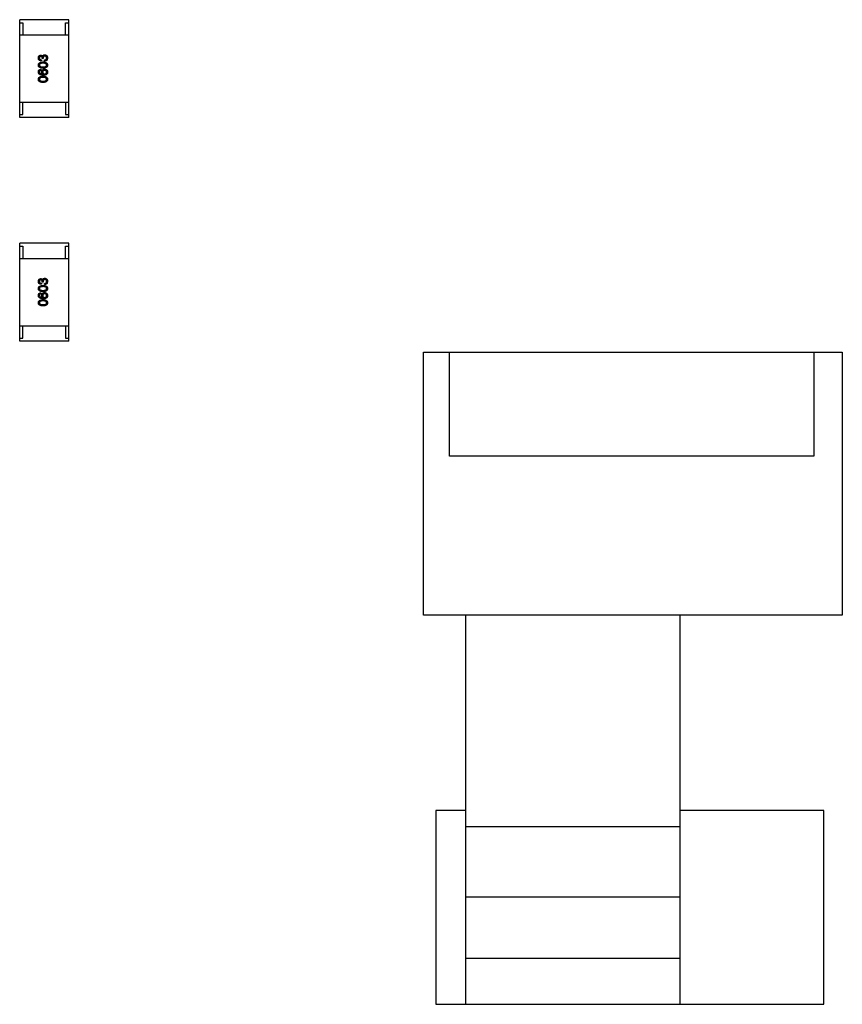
# Model space of a CAD drawing. Header units: millimetres. Extents: x -16 to 538, y -56 to 87.
# Tile 23 of 162: x 415 to 428, y -11 to 5. Entities that reach past the tile are written whole.
import ezdxf

# ---------------------------------------------------------------- set-up
doc = ezdxf.new("R2010")
doc.units = ezdxf.units.MM
doc.header["$LTSCALE"] = 1.21
doc.header["$MEASUREMENT"] = 0
doc.layers.get('0').update_dxf_attribs({"linetype": 'CONTINUOUS'})

msp = doc.modelspace()

# ---------------------------------------------------------------- linework, layer by layer
at = {"color": 7, "linetype": 'Continuous'}
for p, q in [((414.973, 3.891), (414.973, 5.491)), ((415.773, 5.491), (414.973, 5.491)), ((415.773, 3.891), (415.773, 5.491)), ((414.973, 5.441), (415.023, 5.441)), ((415.023, 5.441), (415.023, 5.241)), ((415.723, 5.241), (415.723, 5.441)), ((415.723, 5.441), (415.773, 5.441)), ((414.973, 5.241), (415.773, 5.241)), ((415.326, 4.836), (415.326, 4.818)), ((415.341, 4.854), (415.341, 4.864)), ((415.357, 4.854), (415.341, 4.854)), ((415.347, 4.893), (415.348, 4.893)), ((415.357, 4.863), (415.357, 4.854)), ((415.38, 4.815), (415.38, 4.834)), ((415.427, 4.864), (415.422, 4.837)), ((415.317, 4.68), (415.317, 4.662)), ((415.349, 4.601), (415.35, 4.602)), ((414.973, 4.141), (415.773, 4.141)), ((415.023, 3.941), (415.023, 4.141)), ((415.723, 4.141), (415.723, 3.941)), ((414.973, 3.941), (415.023, 3.941)), ((415.773, 3.891), (414.973, 3.891)), ((415.723, 3.941), (415.773, 3.941)), ((414.973, 0.238), (414.973, 1.838)), ((415.773, 1.838), (414.973, 1.838)), ((414.973, 1.788), (415.023, 1.788)), ((415.023, 1.788), (415.023, 1.588)), ((415.723, 1.588), (415.723, 1.788)), ((415.723, 1.788), (415.773, 1.788)), ((415.773, 0.238), (415.773, 1.838)), ((414.973, 1.588), (415.773, 1.588)), ((415.326, 1.184), (415.326, 1.166)), ((415.341, 1.202), (415.341, 1.211)), ((415.357, 1.202), (415.341, 1.202)), ((415.347, 1.24), (415.348, 1.24)), ((415.357, 1.211), (415.357, 1.202)), ((415.38, 1.162), (415.38, 1.181)), ((415.427, 1.211), (415.422, 1.184)), ((415.317, 1.028), (415.317, 1.009)), ((415.349, 0.949), (415.35, 0.95)), ((414.973, 0.488), (415.773, 0.488)), ((415.023, 0.288), (415.023, 0.488)), ((415.723, 0.488), (415.723, 0.288)), ((414.973, 0.288), (415.023, 0.288)), ((415.773, 0.238), (414.973, 0.238)), ((415.723, 0.288), (415.773, 0.288)), ((421.571, -4.244), (421.571, 0.055)), ((421.571, 0.055), (421.996, 0.055)), ((421.996, 0.056), (427.946, 0.056)), ((421.996, -1.646), (421.996, 0.056)), ((427.946, 0.056), (427.946, -1.646)), ((427.946, 0.055), (428.411, 0.055)), ((428.411, 0.055), (428.411, -4.244)), ((427.946, -1.646), (421.996, -1.646)), ((428.411, -4.244), (421.571, -4.244)), ((422.261, -10.603), (422.261, -4.244)), ((425.761, -10.603), (425.761, -4.244)), ((422.261, -7.434), (421.77, -7.434)), ((421.77, -7.434), (421.77, -10.603)), ((428.108, -7.434), (425.761, -7.434)), ((428.108, -10.603), (428.108, -7.434)), ((422.261, -7.697), (425.761, -7.697)), ((422.261, -8.847), (425.761, -8.847)), ((422.261, -9.847), (425.761, -9.847)), ((421.77, -10.603), (428.108, -10.603))]:
    msp.add_line(p, q, dxfattribs=at)
for points, knots in [([(415.277, 4.866), (415.277, 4.867), (415.278, 4.871), (415.278, 4.876), (415.279, 4.88), (415.28, 4.884), (415.282, 4.888), (415.284, 4.892), (415.285, 4.895), (415.288, 4.898), (415.29, 4.901), (415.293, 4.903), (415.296, 4.905), (415.3, 4.907), (415.303, 4.908), (415.307, 4.91), (415.312, 4.91), (415.314, 4.911), (415.316, 4.911)], [0, 0, 0, 0, 0.077845, 0.151584, 0.221397, 0.287366, 0.350104, 0.410398, 0.467998, 0.524388, 0.579979, 0.635152, 0.690917, 0.747936, 0.806661, 0.867861, 0.932479, 1, 1, 1, 1]), ([(415.326, 4.818), (415.324, 4.818), (415.32, 4.818), (415.315, 4.819), (415.31, 4.82), (415.305, 4.821), (415.301, 4.823), (415.297, 4.825), (415.293, 4.828), (415.29, 4.83), (415.287, 4.833), (415.285, 4.837), (415.282, 4.841), (415.281, 4.845), (415.279, 4.85), (415.278, 4.855), (415.278, 4.86), (415.277, 4.864), (415.277, 4.866)], [0, 0, 0, 0, 0.074804, 0.144899, 0.211458, 0.274554, 0.334363, 0.392059, 0.448123, 0.503024, 0.558154, 0.613471, 0.670844, 0.729926, 0.792003, 0.857405, 0.926768, 1, 1, 1, 1]), ([(415.318, 4.892), (415.317, 4.892), (415.315, 4.892), (415.312, 4.891), (415.31, 4.89), (415.308, 4.89), (415.306, 4.889), (415.304, 4.887), (415.302, 4.886), (415.301, 4.884), (415.299, 4.883), (415.298, 4.881), (415.297, 4.878), (415.296, 4.876), (415.296, 4.873), (415.295, 4.871), (415.295, 4.868), (415.295, 4.866), (415.295, 4.865)], [0, 0, 0, 0, 0.067655, 0.132224, 0.194132, 0.253145, 0.309858, 0.366002, 0.421361, 0.47702, 0.532632, 0.590536, 0.65067, 0.713258, 0.779588, 0.848803, 0.921949, 1, 1, 1, 1]), ([(415.295, 4.865), (415.295, 4.864), (415.295, 4.861), (415.295, 4.858), (415.296, 4.855), (415.297, 4.853), (415.298, 4.85), (415.299, 4.848), (415.301, 4.846), (415.302, 4.844), (415.304, 4.842), (415.307, 4.84), (415.309, 4.839), (415.312, 4.838), (415.315, 4.837), (415.319, 4.837), (415.322, 4.836), (415.325, 4.836), (415.326, 4.836)], [0, 0, 0, 0, 0.069877, 0.136363, 0.198671, 0.257968, 0.315462, 0.370709, 0.425568, 0.479847, 0.535753, 0.592303, 0.651386, 0.713311, 0.778642, 0.84836, 0.921866, 1, 1, 1, 1]), ([(415.316, 4.911), (415.318, 4.911), (415.321, 4.911), (415.326, 4.91), (415.331, 4.908), (415.335, 4.906), (415.339, 4.904), (415.342, 4.901), (415.345, 4.897), (415.346, 4.894), (415.347, 4.893)], [0, 0, 0, 0, 0.143686, 0.277942, 0.40333, 0.521785, 0.638573, 0.755208, 0.874773, 1, 1, 1, 1]), ([(415.341, 4.864), (415.341, 4.865), (415.341, 4.867), (415.341, 4.87), (415.34, 4.873), (415.34, 4.876), (415.339, 4.878), (415.338, 4.881), (415.336, 4.883), (415.335, 4.885), (415.333, 4.886), (415.332, 4.888), (415.33, 4.889), (415.328, 4.89), (415.325, 4.891), (415.323, 4.891), (415.32, 4.892), (415.318, 4.892), (415.318, 4.892)], [0, 0, 0, 0, 0.079415, 0.154091, 0.22508, 0.29186, 0.355026, 0.415127, 0.472418, 0.528511, 0.583551, 0.638361, 0.693547, 0.750023, 0.807857, 0.868401, 0.932259, 1, 1, 1, 1]), ([(415.348, 4.893), (415.348, 4.894), (415.349, 4.896), (415.35, 4.898), (415.351, 4.901), (415.353, 4.903), (415.354, 4.906), (415.356, 4.908), (415.358, 4.91), (415.36, 4.911), (415.362, 4.913), (415.364, 4.914), (415.367, 4.915), (415.37, 4.916), (415.372, 4.916), (415.375, 4.917), (415.378, 4.917), (415.38, 4.917), (415.382, 4.917)], [0, 0, 0, 0, 0.069445, 0.136039, 0.200011, 0.261745, 0.322328, 0.381403, 0.438864, 0.496655, 0.554398, 0.612391, 0.672266, 0.733005, 0.79604, 0.861293, 0.928785, 1, 1, 1, 1]), ([(415.384, 4.897), (415.383, 4.897), (415.381, 4.897), (415.378, 4.896), (415.375, 4.896), (415.372, 4.895), (415.37, 4.894), (415.367, 4.892), (415.365, 4.89), (415.364, 4.888), (415.362, 4.886), (415.361, 4.884), (415.359, 4.881), (415.359, 4.878), (415.358, 4.875), (415.357, 4.871), (415.357, 4.867), (415.357, 4.865), (415.357, 4.863)], [0, 0, 0, 0, 0.066518, 0.129194, 0.188613, 0.245254, 0.300032, 0.353805, 0.407079, 0.461108, 0.516272, 0.574141, 0.634837, 0.699275, 0.767504, 0.840272, 0.917505, 1, 1, 1, 1]), ([(415.38, 4.834), (415.381, 4.834), (415.384, 4.834), (415.387, 4.834), (415.391, 4.835), (415.394, 4.836), (415.397, 4.837), (415.4, 4.838), (415.402, 4.84), (415.404, 4.842), (415.406, 4.844), (415.408, 4.846), (415.41, 4.849), (415.411, 4.852), (415.412, 4.855), (415.412, 4.858), (415.413, 4.861), (415.413, 4.864), (415.413, 4.865)], [0, 0, 0, 0, 0.07723, 0.149593, 0.217944, 0.282232, 0.34411, 0.402297, 0.458791, 0.513966, 0.568538, 0.623291, 0.679957, 0.737243, 0.798142, 0.86118, 0.928728, 1, 1, 1, 1]), ([(415.422, 4.837), (415.422, 4.836), (415.421, 4.834), (415.42, 4.832), (415.418, 4.83), (415.416, 4.828), (415.414, 4.826), (415.412, 4.824), (415.409, 4.822), (415.407, 4.821), (415.404, 4.819), (415.401, 4.818), (415.398, 4.817), (415.395, 4.816), (415.391, 4.816), (415.388, 4.815), (415.384, 4.815), (415.381, 4.815), (415.38, 4.815)], [0, 0, 0, 0, 0.056906, 0.113264, 0.168825, 0.223843, 0.279195, 0.335267, 0.392098, 0.450414, 0.51054, 0.572219, 0.636652, 0.703156, 0.773102, 0.845505, 0.921063, 1, 1, 1, 1]), ([(415.382, 4.917), (415.383, 4.917), (415.387, 4.917), (415.392, 4.916), (415.397, 4.915), (415.401, 4.913), (415.405, 4.911), (415.409, 4.909), (415.412, 4.906), (415.415, 4.903), (415.418, 4.899), (415.42, 4.895), (415.422, 4.891), (415.424, 4.886), (415.425, 4.881), (415.426, 4.876), (415.427, 4.87), (415.427, 4.866), (415.427, 4.864)], [0, 0, 0, 0, 0.068236, 0.132937, 0.194125, 0.253174, 0.310181, 0.365986, 0.421096, 0.476216, 0.532352, 0.590232, 0.649824, 0.71274, 0.778406, 0.848058, 0.921922, 1, 1, 1, 1]), ([(415.413, 4.865), (415.413, 4.866), (415.412, 4.868), (415.412, 4.872), (415.411, 4.875), (415.41, 4.878), (415.409, 4.881), (415.408, 4.884), (415.406, 4.886), (415.405, 4.888), (415.403, 4.89), (415.401, 4.892), (415.398, 4.893), (415.396, 4.894), (415.393, 4.895), (415.39, 4.896), (415.387, 4.897), (415.385, 4.897), (415.384, 4.897)], [0, 0, 0, 0, 0.076694, 0.149502, 0.218019, 0.283183, 0.345589, 0.405199, 0.462852, 0.519478, 0.575313, 0.630559, 0.687006, 0.744638, 0.804006, 0.866059, 0.931486, 1, 1, 1, 1]), ([(415.277, 4.749), (415.278, 4.751), (415.278, 4.755), (415.279, 4.76), (415.28, 4.766), (415.283, 4.77), (415.285, 4.775), (415.289, 4.779), (415.293, 4.783), (415.297, 4.786), (415.302, 4.789), (415.308, 4.792), (415.314, 4.794), (415.321, 4.796), (415.328, 4.797), (415.336, 4.799), (415.345, 4.799), (415.351, 4.8), (415.354, 4.8)], [0, 0, 0, 0, 0.057415, 0.112361, 0.16496, 0.216437, 0.267441, 0.318839, 0.371478, 0.426325, 0.483626, 0.544235, 0.608673, 0.677374, 0.750405, 0.828394, 0.911525, 1, 1, 1, 1]), ([(415.354, 4.698), (415.351, 4.698), (415.345, 4.699), (415.336, 4.699), (415.328, 4.7), (415.321, 4.702), (415.314, 4.704), (415.308, 4.706), (415.302, 4.709), (415.297, 4.712), (415.292, 4.715), (415.288, 4.719), (415.285, 4.723), (415.282, 4.727), (415.28, 4.732), (415.279, 4.738), (415.278, 4.743), (415.277, 4.747), (415.277, 4.749)], [0, 0, 0, 0, 0.088823, 0.172287, 0.250296, 0.323438, 0.392244, 0.456221, 0.516635, 0.573871, 0.628, 0.680335, 0.731489, 0.782557, 0.834044, 0.886738, 0.942089, 1, 1, 1, 1]), ([(415.277, 4.637), (415.278, 4.638), (415.278, 4.641), (415.278, 4.646), (415.279, 4.65), (415.281, 4.654), (415.282, 4.658), (415.284, 4.661), (415.286, 4.664), (415.288, 4.667), (415.291, 4.67), (415.294, 4.672), (415.297, 4.674), (415.3, 4.676), (415.304, 4.677), (415.308, 4.678), (415.312, 4.679), (415.315, 4.68), (415.317, 4.68)], [0, 0, 0, 0, 0.073784, 0.144317, 0.211047, 0.274818, 0.336501, 0.395724, 0.453465, 0.510016, 0.566585, 0.622844, 0.680328, 0.739335, 0.800408, 0.863904, 0.93053, 1, 1, 1, 1]), ([(415.354, 4.78), (415.351, 4.78), (415.347, 4.78), (415.34, 4.78), (415.334, 4.779), (415.328, 4.778), (415.323, 4.777), (415.318, 4.776), (415.313, 4.774), (415.309, 4.773), (415.306, 4.77), (415.303, 4.768), (415.3, 4.766), (415.298, 4.763), (415.297, 4.76), (415.295, 4.756), (415.295, 4.753), (415.295, 4.75), (415.295, 4.749)], [0, 0, 0, 0, 0.095719, 0.185854, 0.269738, 0.347952, 0.420315, 0.487894, 0.550245, 0.608186, 0.662454, 0.713283, 0.761375, 0.808209, 0.854301, 0.901312, 0.949396, 1, 1, 1, 1]), ([(415.295, 4.749), (415.295, 4.748), (415.295, 4.745), (415.295, 4.742), (415.297, 4.739), (415.298, 4.736), (415.3, 4.733), (415.303, 4.73), (415.306, 4.728), (415.309, 4.726), (415.313, 4.724), (415.318, 4.723), (415.323, 4.722), (415.328, 4.721), (415.334, 4.72), (415.34, 4.719), (415.347, 4.719), (415.351, 4.719), (415.354, 4.719)], [0, 0, 0, 0, 0.049764, 0.097007, 0.143217, 0.188577, 0.235116, 0.282997, 0.333719, 0.387776, 0.445989, 0.508679, 0.576563, 0.649481, 0.728235, 0.812722, 0.903548, 1, 1, 1, 1]), ([(415.332, 4.637), (415.332, 4.638), (415.332, 4.642), (415.333, 4.647), (415.334, 4.652), (415.336, 4.656), (415.337, 4.66), (415.34, 4.664), (415.342, 4.668), (415.345, 4.671), (415.348, 4.674), (415.351, 4.676), (415.355, 4.678), (415.359, 4.68), (415.363, 4.681), (415.368, 4.682), (415.373, 4.683), (415.376, 4.683), (415.378, 4.683)], [0, 0, 0, 0, 0.074228, 0.144548, 0.211288, 0.274576, 0.335162, 0.393915, 0.450599, 0.506657, 0.562409, 0.618617, 0.676096, 0.735061, 0.79654, 0.860906, 0.928473, 1, 1, 1, 1]), ([(415.354, 4.8), (415.357, 4.8), (415.362, 4.8), (415.371, 4.799), (415.378, 4.798), (415.385, 4.796), (415.392, 4.794), (415.398, 4.792), (415.404, 4.789), (415.409, 4.786), (415.413, 4.783), (415.417, 4.779), (415.42, 4.775), (415.423, 4.771), (415.425, 4.766), (415.426, 4.761), (415.427, 4.755), (415.427, 4.751), (415.427, 4.749)], [0, 0, 0, 0, 0.08769, 0.170218, 0.24749, 0.319818, 0.387758, 0.451391, 0.511445, 0.568185, 0.622681, 0.67526, 0.726746, 0.778428, 0.830764, 0.884397, 0.940866, 1, 1, 1, 1]), ([(415.413, 4.749), (415.413, 4.75), (415.412, 4.753), (415.412, 4.756), (415.41, 4.76), (415.409, 4.763), (415.407, 4.766), (415.404, 4.768), (415.401, 4.77), (415.397, 4.773), (415.394, 4.774), (415.389, 4.776), (415.384, 4.777), (415.379, 4.778), (415.373, 4.779), (415.367, 4.78), (415.361, 4.78), (415.356, 4.78), (415.354, 4.78)], [0, 0, 0, 0, 0.050879, 0.099377, 0.146973, 0.193618, 0.240619, 0.289461, 0.34047, 0.395283, 0.453059, 0.515633, 0.582666, 0.655287, 0.732971, 0.815933, 0.905166, 1, 1, 1, 1]), ([(415.354, 4.719), (415.356, 4.719), (415.361, 4.719), (415.367, 4.719), (415.374, 4.72), (415.379, 4.721), (415.385, 4.722), (415.39, 4.723), (415.394, 4.724), (415.398, 4.726), (415.401, 4.728), (415.404, 4.73), (415.407, 4.733), (415.409, 4.736), (415.411, 4.739), (415.412, 4.742), (415.413, 4.745), (415.413, 4.748), (415.413, 4.749)], [0, 0, 0, 0, 0.096457, 0.187288, 0.27178, 0.350132, 0.423455, 0.491343, 0.554037, 0.612253, 0.666313, 0.717038, 0.764921, 0.811214, 0.856775, 0.902988, 0.950234, 1, 1, 1, 1]), ([(415.427, 4.749), (415.427, 4.747), (415.427, 4.743), (415.426, 4.738), (415.425, 4.732), (415.423, 4.727), (415.42, 4.723), (415.417, 4.719), (415.413, 4.715), (415.409, 4.712), (415.404, 4.709), (415.398, 4.706), (415.392, 4.704), (415.385, 4.702), (415.378, 4.7), (415.371, 4.699), (415.362, 4.699), (415.357, 4.698), (415.354, 4.698)], [0, 0, 0, 0, 0.059135, 0.115606, 0.169241, 0.221578, 0.273261, 0.324749, 0.377329, 0.431642, 0.488541, 0.548597, 0.612232, 0.680174, 0.752504, 0.829777, 0.912307, 1, 1, 1, 1]), ([(415.378, 4.683), (415.38, 4.683), (415.383, 4.683), (415.389, 4.682), (415.393, 4.681), (415.398, 4.68), (415.403, 4.678), (415.407, 4.675), (415.411, 4.672), (415.414, 4.67), (415.415, 4.669)], [0, 0, 0, 0, 0.12904, 0.253809, 0.377066, 0.499122, 0.621469, 0.744665, 0.870607, 1, 1, 1, 1]), ([(415.415, 4.669), (415.416, 4.668), (415.418, 4.666), (415.421, 4.662), (415.423, 4.658), (415.425, 4.654), (415.426, 4.649), (415.427, 4.644), (415.428, 4.638), (415.427, 4.634), (415.427, 4.632)], [0, 0, 0, 0, 0.105033, 0.21147, 0.321511, 0.438526, 0.563605, 0.698055, 0.843218, 1, 1, 1, 1]), ([(415.357, 4.582), (415.354, 4.583), (415.348, 4.583), (415.339, 4.584), (415.331, 4.585), (415.323, 4.586), (415.316, 4.588), (415.309, 4.591), (415.303, 4.593), (415.298, 4.597), (415.293, 4.6), (415.289, 4.604), (415.286, 4.609), (415.283, 4.613), (415.281, 4.619), (415.279, 4.624), (415.278, 4.63), (415.278, 4.634), (415.277, 4.637)], [0, 0, 0, 0, 0.087517, 0.169686, 0.246944, 0.319347, 0.387088, 0.450961, 0.511075, 0.567974, 0.622351, 0.675039, 0.726853, 0.778688, 0.83093, 0.884738, 0.941043, 1, 1, 1, 1]), ([(415.277, 4.516), (415.278, 4.518), (415.278, 4.522), (415.279, 4.527), (415.28, 4.532), (415.283, 4.537), (415.285, 4.542), (415.289, 4.546), (415.293, 4.55), (415.297, 4.553), (415.302, 4.556), (415.308, 4.559), (415.314, 4.561), (415.321, 4.563), (415.328, 4.564), (415.336, 4.565), (415.345, 4.566), (415.351, 4.567), (415.354, 4.567)], [0, 0, 0, 0, 0.057415, 0.112361, 0.16496, 0.216437, 0.267441, 0.318839, 0.371478, 0.426325, 0.483626, 0.544235, 0.608673, 0.677374, 0.750405, 0.828394, 0.911525, 1, 1, 1, 1]), ([(415.354, 4.465), (415.351, 4.465), (415.345, 4.465), (415.336, 4.466), (415.328, 4.467), (415.321, 4.469), (415.314, 4.471), (415.308, 4.473), (415.302, 4.475), (415.297, 4.478), (415.292, 4.482), (415.288, 4.486), (415.285, 4.49), (415.282, 4.494), (415.28, 4.499), (415.279, 4.504), (415.278, 4.51), (415.277, 4.514), (415.277, 4.516)], [0, 0, 0, 0, 0.088823, 0.172287, 0.250296, 0.323438, 0.392244, 0.456221, 0.516635, 0.573871, 0.628, 0.680335, 0.731489, 0.782557, 0.834044, 0.886738, 0.942089, 1, 1, 1, 1]), ([(415.317, 4.662), (415.315, 4.662), (415.312, 4.661), (415.307, 4.659), (415.303, 4.657), (415.3, 4.654), (415.298, 4.65), (415.296, 4.646), (415.295, 4.642), (415.295, 4.638), (415.295, 4.637)], [0, 0, 0, 0, 0.1439, 0.274233, 0.394478, 0.509388, 0.621911, 0.738504, 0.863414, 1, 1, 1, 1]), ([(415.295, 4.637), (415.295, 4.635), (415.295, 4.633), (415.296, 4.629), (415.297, 4.626), (415.299, 4.622), (415.301, 4.619), (415.303, 4.617), (415.306, 4.614), (415.309, 4.612), (415.313, 4.61), (415.317, 4.608), (415.321, 4.606), (415.326, 4.605), (415.331, 4.604), (415.337, 4.603), (415.342, 4.602), (415.347, 4.601), (415.349, 4.601)], [0, 0, 0, 0, 0.054741, 0.107075, 0.158339, 0.208382, 0.258772, 0.310045, 0.362765, 0.417822, 0.475982, 0.537466, 0.602901, 0.673037, 0.747247, 0.826291, 0.910782, 1, 1, 1, 1]), ([(415.354, 4.547), (415.351, 4.547), (415.347, 4.547), (415.34, 4.547), (415.334, 4.546), (415.328, 4.545), (415.323, 4.544), (415.318, 4.543), (415.313, 4.541), (415.309, 4.539), (415.306, 4.537), (415.303, 4.535), (415.3, 4.532), (415.298, 4.53), (415.297, 4.527), (415.295, 4.523), (415.295, 4.52), (415.295, 4.517), (415.295, 4.516)], [0, 0, 0, 0, 0.095719, 0.185854, 0.269738, 0.347952, 0.420315, 0.487894, 0.550245, 0.608186, 0.662454, 0.713283, 0.761375, 0.808209, 0.854301, 0.901312, 0.949396, 1, 1, 1, 1]), ([(415.295, 4.516), (415.295, 4.515), (415.295, 4.512), (415.295, 4.509), (415.297, 4.506), (415.298, 4.503), (415.3, 4.5), (415.303, 4.497), (415.306, 4.495), (415.309, 4.493), (415.313, 4.491), (415.318, 4.49), (415.323, 4.488), (415.328, 4.487), (415.334, 4.487), (415.34, 4.486), (415.347, 4.486), (415.351, 4.486), (415.354, 4.486)], [0, 0, 0, 0, 0.049764, 0.097007, 0.143217, 0.188577, 0.235116, 0.282997, 0.333719, 0.387776, 0.445989, 0.508679, 0.576563, 0.649481, 0.728235, 0.812722, 0.903548, 1, 1, 1, 1]), ([(415.35, 4.602), (415.348, 4.603), (415.345, 4.605), (415.342, 4.608), (415.338, 4.612), (415.336, 4.616), (415.334, 4.62), (415.332, 4.625), (415.332, 4.631), (415.332, 4.635), (415.332, 4.637)], [0, 0, 0, 0, 0.122276, 0.239997, 0.35611, 0.473903, 0.59404, 0.720428, 0.855383, 1, 1, 1, 1]), ([(415.379, 4.664), (415.378, 4.664), (415.375, 4.663), (415.372, 4.663), (415.369, 4.662), (415.366, 4.661), (415.363, 4.66), (415.36, 4.659), (415.358, 4.657), (415.356, 4.655), (415.354, 4.654), (415.353, 4.651), (415.351, 4.649), (415.35, 4.646), (415.349, 4.644), (415.349, 4.641), (415.348, 4.637), (415.348, 4.635), (415.348, 4.634)], [0, 0, 0, 0, 0.076288, 0.14871, 0.216387, 0.281386, 0.342528, 0.402111, 0.4591, 0.514852, 0.569974, 0.625644, 0.682226, 0.740156, 0.800362, 0.863471, 0.930116, 1, 1, 1, 1]), ([(415.348, 4.634), (415.348, 4.633), (415.348, 4.631), (415.349, 4.627), (415.349, 4.624), (415.35, 4.621), (415.351, 4.619), (415.353, 4.616), (415.354, 4.614), (415.356, 4.612), (415.358, 4.61), (415.361, 4.609), (415.363, 4.607), (415.366, 4.606), (415.369, 4.605), (415.373, 4.605), (415.376, 4.604), (415.379, 4.604), (415.38, 4.604)], [0, 0, 0, 0, 0.070453, 0.136523, 0.199866, 0.260392, 0.318446, 0.374657, 0.430182, 0.485556, 0.541071, 0.598396, 0.657208, 0.718642, 0.783247, 0.851631, 0.923928, 1, 1, 1, 1]), ([(415.354, 4.567), (415.357, 4.567), (415.362, 4.566), (415.371, 4.566), (415.378, 4.565), (415.385, 4.563), (415.392, 4.561), (415.398, 4.559), (415.404, 4.556), (415.409, 4.553), (415.413, 4.55), (415.417, 4.546), (415.42, 4.542), (415.423, 4.538), (415.425, 4.533), (415.426, 4.527), (415.427, 4.522), (415.427, 4.518), (415.427, 4.516)], [0, 0, 0, 0, 0.08769, 0.170218, 0.24749, 0.319818, 0.387758, 0.451391, 0.511445, 0.568185, 0.622681, 0.67526, 0.726746, 0.778428, 0.830764, 0.884397, 0.940866, 1, 1, 1, 1]), ([(415.413, 4.516), (415.413, 4.517), (415.412, 4.52), (415.412, 4.523), (415.41, 4.527), (415.409, 4.53), (415.407, 4.532), (415.404, 4.535), (415.401, 4.537), (415.397, 4.539), (415.394, 4.541), (415.389, 4.543), (415.384, 4.544), (415.379, 4.545), (415.373, 4.546), (415.367, 4.547), (415.361, 4.547), (415.356, 4.547), (415.354, 4.547)], [0, 0, 0, 0, 0.050879, 0.099377, 0.146973, 0.193618, 0.240619, 0.289461, 0.34047, 0.395283, 0.453059, 0.515633, 0.582666, 0.655287, 0.732971, 0.815933, 0.905166, 1, 1, 1, 1]), ([(415.354, 4.486), (415.356, 4.486), (415.361, 4.486), (415.367, 4.486), (415.374, 4.487), (415.379, 4.487), (415.385, 4.488), (415.39, 4.49), (415.394, 4.491), (415.398, 4.493), (415.401, 4.495), (415.404, 4.497), (415.407, 4.5), (415.409, 4.503), (415.411, 4.506), (415.412, 4.509), (415.413, 4.512), (415.413, 4.515), (415.413, 4.516)], [0, 0, 0, 0, 0.096457, 0.187288, 0.27178, 0.350132, 0.423455, 0.491343, 0.554037, 0.612253, 0.666313, 0.717038, 0.764921, 0.811214, 0.856775, 0.902988, 0.950234, 1, 1, 1, 1]), ([(415.427, 4.516), (415.427, 4.514), (415.427, 4.51), (415.426, 4.504), (415.425, 4.499), (415.423, 4.494), (415.42, 4.49), (415.417, 4.486), (415.413, 4.482), (415.409, 4.479), (415.404, 4.475), (415.398, 4.473), (415.392, 4.471), (415.385, 4.469), (415.378, 4.467), (415.371, 4.466), (415.362, 4.465), (415.357, 4.465), (415.354, 4.465)], [0, 0, 0, 0, 0.059135, 0.115606, 0.169241, 0.221578, 0.273261, 0.324749, 0.377329, 0.431642, 0.488541, 0.548597, 0.612232, 0.680174, 0.752504, 0.829777, 0.912307, 1, 1, 1, 1]), ([(415.408, 4.593), (415.406, 4.592), (415.403, 4.591), (415.398, 4.588), (415.392, 4.587), (415.386, 4.585), (415.379, 4.584), (415.372, 4.583), (415.365, 4.583), (415.36, 4.583), (415.357, 4.582)], [0, 0, 0, 0, 0.101889, 0.209155, 0.322694, 0.442863, 0.569758, 0.70479, 0.848502, 1, 1, 1, 1]), ([(415.413, 4.635), (415.413, 4.636), (415.412, 4.638), (415.412, 4.641), (415.411, 4.644), (415.41, 4.647), (415.409, 4.649), (415.407, 4.652), (415.405, 4.654), (415.403, 4.656), (415.401, 4.657), (415.399, 4.659), (415.396, 4.66), (415.393, 4.661), (415.39, 4.662), (415.387, 4.663), (415.383, 4.663), (415.38, 4.664), (415.379, 4.664)], [0, 0, 0, 0, 0.066682, 0.130303, 0.190802, 0.248749, 0.30534, 0.361219, 0.415721, 0.471765, 0.528279, 0.586428, 0.64659, 0.710143, 0.776461, 0.846692, 0.921137, 1, 1, 1, 1]), ([(415.38, 4.604), (415.381, 4.604), (415.384, 4.604), (415.387, 4.605), (415.391, 4.605), (415.394, 4.606), (415.397, 4.607), (415.399, 4.609), (415.402, 4.61), (415.404, 4.612), (415.406, 4.614), (415.408, 4.617), (415.409, 4.619), (415.41, 4.622), (415.411, 4.625), (415.412, 4.628), (415.413, 4.631), (415.413, 4.634), (415.413, 4.635)], [0, 0, 0, 0, 0.076467, 0.148148, 0.216496, 0.280559, 0.342274, 0.401168, 0.458322, 0.514073, 0.569257, 0.62465, 0.68124, 0.739113, 0.799947, 0.862804, 0.929597, 1, 1, 1, 1]), ([(415.427, 4.632), (415.427, 4.63), (415.427, 4.626), (415.426, 4.62), (415.424, 4.614), (415.422, 4.609), (415.419, 4.605), (415.416, 4.6), (415.412, 4.596), (415.409, 4.594), (415.408, 4.593)], [0, 0, 0, 0, 0.137449, 0.267856, 0.393219, 0.514735, 0.63397, 0.753734, 0.874967, 1, 1, 1, 1]), ([(415.277, 1.213), (415.277, 1.215), (415.278, 1.218), (415.278, 1.223), (415.279, 1.228), (415.28, 1.232), (415.282, 1.236), (415.284, 1.239), (415.285, 1.243), (415.288, 1.246), (415.29, 1.248), (415.293, 1.251), (415.296, 1.253), (415.3, 1.255), (415.303, 1.256), (415.307, 1.257), (415.312, 1.258), (415.314, 1.258), (415.316, 1.258)], [0, 0, 0, 0, 0.077845, 0.151584, 0.221397, 0.287366, 0.350104, 0.410398, 0.467998, 0.524388, 0.579979, 0.635152, 0.690917, 0.747936, 0.806661, 0.867861, 0.932479, 1, 1, 1, 1]), ([(415.326, 1.166), (415.324, 1.166), (415.32, 1.166), (415.315, 1.166), (415.31, 1.167), (415.305, 1.169), (415.301, 1.171), (415.297, 1.173), (415.293, 1.175), (415.29, 1.178), (415.287, 1.181), (415.285, 1.185), (415.282, 1.188), (415.281, 1.193), (415.279, 1.197), (415.278, 1.202), (415.278, 1.208), (415.277, 1.211), (415.277, 1.213)], [0, 0, 0, 0, 0.074804, 0.144899, 0.211458, 0.274554, 0.334363, 0.392059, 0.448123, 0.503024, 0.558154, 0.613471, 0.670844, 0.729926, 0.792003, 0.857405, 0.926768, 1, 1, 1, 1]), ([(415.277, 1.097), (415.278, 1.099), (415.278, 1.102), (415.279, 1.108), (415.28, 1.113), (415.283, 1.118), (415.285, 1.122), (415.289, 1.126), (415.293, 1.13), (415.297, 1.134), (415.302, 1.137), (415.308, 1.139), (415.314, 1.141), (415.321, 1.143), (415.328, 1.145), (415.336, 1.146), (415.345, 1.147), (415.351, 1.147), (415.354, 1.147)], [0, 0, 0, 0, 0.057415, 0.112361, 0.16496, 0.216437, 0.267441, 0.318839, 0.371478, 0.426325, 0.483626, 0.544235, 0.608673, 0.677374, 0.750405, 0.828394, 0.911525, 1, 1, 1, 1]), ([(415.318, 1.239), (415.317, 1.239), (415.315, 1.239), (415.312, 1.239), (415.31, 1.238), (415.308, 1.237), (415.306, 1.236), (415.304, 1.235), (415.302, 1.233), (415.301, 1.232), (415.299, 1.23), (415.298, 1.228), (415.297, 1.226), (415.296, 1.223), (415.296, 1.221), (415.295, 1.218), (415.295, 1.215), (415.295, 1.213), (415.295, 1.212)], [0, 0, 0, 0, 0.067655, 0.132224, 0.194132, 0.253145, 0.309858, 0.366002, 0.421361, 0.47702, 0.532632, 0.590536, 0.65067, 0.713258, 0.779588, 0.848803, 0.921949, 1, 1, 1, 1]), ([(415.295, 1.212), (415.295, 1.211), (415.295, 1.209), (415.295, 1.206), (415.296, 1.203), (415.297, 1.2), (415.298, 1.198), (415.299, 1.195), (415.301, 1.193), (415.302, 1.191), (415.304, 1.189), (415.307, 1.188), (415.309, 1.187), (415.312, 1.186), (415.315, 1.185), (415.319, 1.184), (415.322, 1.184), (415.325, 1.184), (415.326, 1.184)], [0, 0, 0, 0, 0.069877, 0.136363, 0.198671, 0.257968, 0.315462, 0.370709, 0.425568, 0.479847, 0.535753, 0.592303, 0.651386, 0.713311, 0.778642, 0.84836, 0.921866, 1, 1, 1, 1]), ([(415.354, 1.128), (415.351, 1.128), (415.347, 1.128), (415.34, 1.127), (415.334, 1.127), (415.328, 1.126), (415.323, 1.125), (415.318, 1.123), (415.313, 1.122), (415.309, 1.12), (415.306, 1.118), (415.303, 1.116), (415.3, 1.113), (415.298, 1.11), (415.297, 1.107), (415.295, 1.104), (415.295, 1.1), (415.295, 1.098), (415.295, 1.097)], [0, 0, 0, 0, 0.095719, 0.185854, 0.269738, 0.347952, 0.420315, 0.487894, 0.550245, 0.608186, 0.662454, 0.713283, 0.761375, 0.808209, 0.854301, 0.901312, 0.949396, 1, 1, 1, 1]), ([(415.316, 1.258), (415.318, 1.258), (415.321, 1.258), (415.326, 1.257), (415.331, 1.256), (415.335, 1.254), (415.339, 1.251), (415.342, 1.248), (415.345, 1.244), (415.346, 1.242), (415.347, 1.24)], [0, 0, 0, 0, 0.143686, 0.277942, 0.40333, 0.521785, 0.638573, 0.755208, 0.874773, 1, 1, 1, 1]), ([(415.341, 1.211), (415.341, 1.213), (415.341, 1.215), (415.341, 1.218), (415.34, 1.221), (415.34, 1.223), (415.339, 1.226), (415.338, 1.228), (415.336, 1.23), (415.335, 1.232), (415.333, 1.234), (415.332, 1.235), (415.33, 1.236), (415.328, 1.237), (415.325, 1.238), (415.323, 1.239), (415.32, 1.239), (415.318, 1.239), (415.318, 1.239)], [0, 0, 0, 0, 0.079415, 0.154091, 0.22508, 0.29186, 0.355026, 0.415127, 0.472418, 0.528511, 0.583551, 0.638361, 0.693547, 0.750023, 0.807857, 0.868401, 0.932259, 1, 1, 1, 1]), ([(415.348, 1.24), (415.348, 1.241), (415.349, 1.243), (415.35, 1.246), (415.351, 1.248), (415.353, 1.251), (415.354, 1.253), (415.356, 1.255), (415.358, 1.257), (415.36, 1.259), (415.362, 1.26), (415.364, 1.261), (415.367, 1.262), (415.37, 1.263), (415.372, 1.264), (415.375, 1.264), (415.378, 1.265), (415.38, 1.265), (415.382, 1.265)], [0, 0, 0, 0, 0.069445, 0.136039, 0.200011, 0.261745, 0.322328, 0.381403, 0.438864, 0.496655, 0.554398, 0.612391, 0.672266, 0.733005, 0.79604, 0.861293, 0.928785, 1, 1, 1, 1]), ([(415.354, 1.147), (415.357, 1.147), (415.362, 1.147), (415.371, 1.146), (415.378, 1.145), (415.385, 1.144), (415.392, 1.142), (415.398, 1.14), (415.404, 1.137), (415.409, 1.134), (415.413, 1.131), (415.417, 1.127), (415.42, 1.123), (415.423, 1.118), (415.425, 1.113), (415.426, 1.108), (415.427, 1.102), (415.427, 1.099), (415.427, 1.097)], [0, 0, 0, 0, 0.08769, 0.170218, 0.24749, 0.319818, 0.387758, 0.451391, 0.511445, 0.568185, 0.622681, 0.67526, 0.726746, 0.778428, 0.830764, 0.884397, 0.940866, 1, 1, 1, 1]), ([(415.413, 1.097), (415.413, 1.098), (415.412, 1.1), (415.412, 1.104), (415.41, 1.107), (415.409, 1.11), (415.407, 1.113), (415.404, 1.116), (415.401, 1.118), (415.397, 1.12), (415.394, 1.122), (415.389, 1.123), (415.384, 1.125), (415.379, 1.126), (415.373, 1.127), (415.367, 1.127), (415.361, 1.128), (415.356, 1.128), (415.354, 1.128)], [0, 0, 0, 0, 0.050879, 0.099377, 0.146973, 0.193618, 0.240619, 0.289461, 0.34047, 0.395283, 0.453059, 0.515633, 0.582666, 0.655287, 0.732971, 0.815933, 0.905166, 1, 1, 1, 1]), ([(415.384, 1.244), (415.383, 1.244), (415.381, 1.244), (415.378, 1.244), (415.375, 1.243), (415.372, 1.242), (415.37, 1.241), (415.367, 1.24), (415.365, 1.238), (415.364, 1.236), (415.362, 1.234), (415.361, 1.231), (415.359, 1.228), (415.359, 1.225), (415.358, 1.222), (415.357, 1.218), (415.357, 1.215), (415.357, 1.212), (415.357, 1.211)], [0, 0, 0, 0, 0.066518, 0.129194, 0.188613, 0.245254, 0.300032, 0.353805, 0.407079, 0.461108, 0.516272, 0.574141, 0.634837, 0.699275, 0.767504, 0.840272, 0.917505, 1, 1, 1, 1]), ([(415.38, 1.181), (415.381, 1.181), (415.384, 1.181), (415.387, 1.182), (415.391, 1.182), (415.394, 1.183), (415.397, 1.184), (415.4, 1.186), (415.402, 1.187), (415.404, 1.189), (415.406, 1.191), (415.408, 1.194), (415.41, 1.196), (415.411, 1.199), (415.412, 1.202), (415.412, 1.205), (415.413, 1.209), (415.413, 1.211), (415.413, 1.212)], [0, 0, 0, 0, 0.07723, 0.149593, 0.217944, 0.282232, 0.34411, 0.402297, 0.458791, 0.513966, 0.568538, 0.623291, 0.679957, 0.737243, 0.798142, 0.86118, 0.928728, 1, 1, 1, 1]), ([(415.422, 1.184), (415.422, 1.184), (415.421, 1.182), (415.42, 1.179), (415.418, 1.177), (415.416, 1.175), (415.414, 1.173), (415.412, 1.171), (415.409, 1.17), (415.407, 1.168), (415.404, 1.167), (415.401, 1.166), (415.398, 1.165), (415.395, 1.164), (415.391, 1.163), (415.388, 1.163), (415.384, 1.162), (415.381, 1.162), (415.38, 1.162)], [0, 0, 0, 0, 0.056906, 0.113264, 0.168825, 0.223843, 0.279195, 0.335267, 0.392098, 0.450414, 0.51054, 0.572219, 0.636652, 0.703156, 0.773102, 0.845505, 0.921063, 1, 1, 1, 1]), ([(415.382, 1.265), (415.383, 1.265), (415.387, 1.264), (415.392, 1.263), (415.397, 1.262), (415.401, 1.261), (415.405, 1.259), (415.409, 1.256), (415.412, 1.253), (415.415, 1.25), (415.418, 1.247), (415.42, 1.243), (415.422, 1.238), (415.424, 1.234), (415.425, 1.229), (415.426, 1.223), (415.427, 1.218), (415.427, 1.214), (415.427, 1.211)], [0, 0, 0, 0, 0.068236, 0.132937, 0.194125, 0.253174, 0.310181, 0.365986, 0.421096, 0.476216, 0.532352, 0.590232, 0.649824, 0.71274, 0.778406, 0.848058, 0.921922, 1, 1, 1, 1]), ([(415.413, 1.212), (415.413, 1.214), (415.412, 1.216), (415.412, 1.219), (415.411, 1.223), (415.41, 1.226), (415.409, 1.228), (415.408, 1.231), (415.406, 1.233), (415.405, 1.235), (415.403, 1.237), (415.401, 1.239), (415.398, 1.24), (415.396, 1.242), (415.393, 1.243), (415.39, 1.243), (415.387, 1.244), (415.385, 1.244), (415.384, 1.244)], [0, 0, 0, 0, 0.076694, 0.149502, 0.218019, 0.283183, 0.345589, 0.405199, 0.462852, 0.519478, 0.575313, 0.630559, 0.687006, 0.744638, 0.804006, 0.866059, 0.931486, 1, 1, 1, 1]), ([(415.354, 1.046), (415.351, 1.046), (415.345, 1.046), (415.336, 1.047), (415.328, 1.048), (415.321, 1.049), (415.314, 1.051), (415.308, 1.054), (415.302, 1.056), (415.297, 1.059), (415.292, 1.062), (415.288, 1.066), (415.285, 1.07), (415.282, 1.075), (415.28, 1.08), (415.279, 1.085), (415.278, 1.091), (415.277, 1.095), (415.277, 1.097)], [0, 0, 0, 0, 0.088823, 0.172287, 0.250296, 0.323438, 0.392244, 0.456221, 0.516635, 0.573871, 0.628, 0.680335, 0.731489, 0.782557, 0.834044, 0.886738, 0.942089, 1, 1, 1, 1]), ([(415.277, 0.984), (415.278, 0.986), (415.278, 0.989), (415.278, 0.993), (415.279, 0.998), (415.281, 1.001), (415.282, 1.005), (415.284, 1.009), (415.286, 1.012), (415.288, 1.015), (415.291, 1.017), (415.294, 1.02), (415.297, 1.022), (415.3, 1.023), (415.304, 1.025), (415.308, 1.026), (415.312, 1.027), (415.315, 1.027), (415.317, 1.028)], [0, 0, 0, 0, 0.073784, 0.144317, 0.211047, 0.274818, 0.336501, 0.395724, 0.453465, 0.510016, 0.566585, 0.622844, 0.680328, 0.739335, 0.800408, 0.863904, 0.93053, 1, 1, 1, 1]), ([(415.357, 0.93), (415.354, 0.93), (415.348, 0.93), (415.339, 0.931), (415.331, 0.932), (415.323, 0.934), (415.316, 0.936), (415.309, 0.938), (415.303, 0.941), (415.298, 0.944), (415.293, 0.948), (415.289, 0.952), (415.286, 0.956), (415.283, 0.961), (415.281, 0.966), (415.279, 0.972), (415.278, 0.978), (415.278, 0.982), (415.277, 0.984)], [0, 0, 0, 0, 0.087517, 0.169686, 0.246944, 0.319347, 0.387088, 0.450961, 0.511075, 0.567974, 0.622351, 0.675039, 0.726853, 0.778688, 0.83093, 0.884738, 0.941043, 1, 1, 1, 1]), ([(415.295, 1.097), (415.295, 1.095), (415.295, 1.093), (415.295, 1.089), (415.297, 1.086), (415.298, 1.083), (415.3, 1.08), (415.303, 1.078), (415.306, 1.076), (415.309, 1.074), (415.313, 1.072), (415.318, 1.07), (415.323, 1.069), (415.328, 1.068), (415.334, 1.067), (415.34, 1.067), (415.347, 1.066), (415.351, 1.066), (415.354, 1.066)], [0, 0, 0, 0, 0.049764, 0.097007, 0.143217, 0.188577, 0.235116, 0.282997, 0.333719, 0.387776, 0.445989, 0.508679, 0.576563, 0.649481, 0.728235, 0.812722, 0.903548, 1, 1, 1, 1]), ([(415.317, 1.009), (415.315, 1.009), (415.312, 1.008), (415.307, 1.007), (415.303, 1.004), (415.3, 1.001), (415.298, 0.998), (415.296, 0.994), (415.295, 0.989), (415.295, 0.986), (415.295, 0.984)], [0, 0, 0, 0, 0.1439, 0.274233, 0.394478, 0.509388, 0.621911, 0.738504, 0.863414, 1, 1, 1, 1]), ([(415.295, 0.984), (415.295, 0.983), (415.295, 0.98), (415.296, 0.977), (415.297, 0.973), (415.299, 0.97), (415.301, 0.967), (415.303, 0.964), (415.306, 0.962), (415.309, 0.959), (415.313, 0.957), (415.317, 0.955), (415.321, 0.954), (415.326, 0.952), (415.331, 0.951), (415.337, 0.95), (415.342, 0.949), (415.347, 0.949), (415.349, 0.949)], [0, 0, 0, 0, 0.054741, 0.107075, 0.158339, 0.208382, 0.258772, 0.310045, 0.362765, 0.417822, 0.475982, 0.537466, 0.602901, 0.673037, 0.747247, 0.826291, 0.910782, 1, 1, 1, 1]), ([(415.332, 0.984), (415.332, 0.986), (415.332, 0.989), (415.333, 0.995), (415.334, 0.999), (415.336, 1.004), (415.337, 1.008), (415.34, 1.012), (415.342, 1.015), (415.345, 1.018), (415.348, 1.021), (415.351, 1.024), (415.355, 1.026), (415.359, 1.027), (415.363, 1.029), (415.368, 1.03), (415.373, 1.031), (415.376, 1.031), (415.378, 1.031)], [0, 0, 0, 0, 0.074228, 0.144548, 0.211288, 0.274576, 0.335162, 0.393915, 0.450599, 0.506657, 0.562409, 0.618617, 0.676096, 0.735061, 0.79654, 0.860906, 0.928473, 1, 1, 1, 1]), ([(415.35, 0.95), (415.348, 0.951), (415.345, 0.952), (415.342, 0.955), (415.338, 0.959), (415.336, 0.963), (415.334, 0.968), (415.332, 0.973), (415.332, 0.978), (415.332, 0.982), (415.332, 0.984)], [0, 0, 0, 0, 0.122276, 0.239997, 0.35611, 0.473903, 0.59404, 0.720428, 0.855383, 1, 1, 1, 1]), ([(415.379, 1.011), (415.378, 1.011), (415.375, 1.011), (415.372, 1.01), (415.369, 1.01), (415.366, 1.009), (415.363, 1.008), (415.36, 1.006), (415.358, 1.005), (415.356, 1.003), (415.354, 1.001), (415.353, 0.999), (415.351, 0.996), (415.35, 0.994), (415.349, 0.991), (415.349, 0.988), (415.348, 0.985), (415.348, 0.983), (415.348, 0.982)], [0, 0, 0, 0, 0.076288, 0.14871, 0.216387, 0.281386, 0.342528, 0.402111, 0.4591, 0.514852, 0.569974, 0.625644, 0.682226, 0.740156, 0.800362, 0.863471, 0.930116, 1, 1, 1, 1]), ([(415.348, 0.982), (415.348, 0.98), (415.348, 0.978), (415.349, 0.975), (415.349, 0.972), (415.35, 0.969), (415.351, 0.966), (415.353, 0.964), (415.354, 0.962), (415.356, 0.96), (415.358, 0.958), (415.361, 0.956), (415.363, 0.955), (415.366, 0.954), (415.369, 0.953), (415.373, 0.952), (415.376, 0.952), (415.379, 0.951), (415.38, 0.951)], [0, 0, 0, 0, 0.070453, 0.136523, 0.199866, 0.260392, 0.318446, 0.374657, 0.430182, 0.485556, 0.541071, 0.598396, 0.657208, 0.718642, 0.783247, 0.851631, 0.923928, 1, 1, 1, 1]), ([(415.354, 1.066), (415.356, 1.066), (415.361, 1.066), (415.367, 1.067), (415.374, 1.067), (415.379, 1.068), (415.385, 1.069), (415.39, 1.07), (415.394, 1.072), (415.398, 1.074), (415.401, 1.076), (415.404, 1.078), (415.407, 1.08), (415.409, 1.083), (415.411, 1.086), (415.412, 1.089), (415.413, 1.093), (415.413, 1.095), (415.413, 1.097)], [0, 0, 0, 0, 0.096457, 0.187288, 0.27178, 0.350132, 0.423455, 0.491343, 0.554037, 0.612253, 0.666313, 0.717038, 0.764921, 0.811214, 0.856775, 0.902988, 0.950234, 1, 1, 1, 1]), ([(415.427, 1.097), (415.427, 1.095), (415.427, 1.091), (415.426, 1.085), (415.425, 1.08), (415.423, 1.075), (415.42, 1.07), (415.417, 1.066), (415.413, 1.062), (415.409, 1.059), (415.404, 1.056), (415.398, 1.054), (415.392, 1.051), (415.385, 1.049), (415.378, 1.048), (415.371, 1.047), (415.362, 1.046), (415.357, 1.046), (415.354, 1.046)], [0, 0, 0, 0, 0.059135, 0.115606, 0.169241, 0.221578, 0.273261, 0.324749, 0.377329, 0.431642, 0.488541, 0.548597, 0.612232, 0.680174, 0.752504, 0.829777, 0.912307, 1, 1, 1, 1]), ([(415.378, 1.031), (415.38, 1.031), (415.383, 1.031), (415.389, 1.03), (415.393, 1.029), (415.398, 1.027), (415.403, 1.025), (415.407, 1.023), (415.411, 1.02), (415.414, 1.017), (415.415, 1.016)], [0, 0, 0, 0, 0.12904, 0.253809, 0.377066, 0.499122, 0.621469, 0.744665, 0.870607, 1, 1, 1, 1]), ([(415.413, 0.982), (415.413, 0.984), (415.412, 0.986), (415.412, 0.989), (415.411, 0.992), (415.41, 0.994), (415.409, 0.997), (415.407, 0.999), (415.405, 1.001), (415.403, 1.003), (415.401, 1.005), (415.399, 1.006), (415.396, 1.008), (415.393, 1.009), (415.39, 1.01), (415.387, 1.01), (415.383, 1.011), (415.38, 1.011), (415.379, 1.011)], [0, 0, 0, 0, 0.066682, 0.130303, 0.190802, 0.248749, 0.30534, 0.361219, 0.415721, 0.471765, 0.528279, 0.586428, 0.64659, 0.710143, 0.776461, 0.846692, 0.921137, 1, 1, 1, 1]), ([(415.38, 0.951), (415.381, 0.951), (415.384, 0.952), (415.387, 0.952), (415.391, 0.953), (415.394, 0.954), (415.397, 0.955), (415.399, 0.956), (415.402, 0.958), (415.404, 0.96), (415.406, 0.962), (415.408, 0.964), (415.409, 0.967), (415.41, 0.969), (415.411, 0.972), (415.412, 0.976), (415.413, 0.979), (415.413, 0.981), (415.413, 0.982)], [0, 0, 0, 0, 0.076467, 0.148148, 0.216496, 0.280559, 0.342274, 0.401168, 0.458322, 0.514073, 0.569257, 0.62465, 0.68124, 0.739113, 0.799947, 0.862804, 0.929597, 1, 1, 1, 1]), ([(415.427, 0.979), (415.427, 0.977), (415.427, 0.973), (415.426, 0.967), (415.424, 0.962), (415.422, 0.957), (415.419, 0.952), (415.416, 0.948), (415.412, 0.944), (415.409, 0.942), (415.408, 0.941)], [0, 0, 0, 0, 0.137449, 0.267856, 0.393219, 0.514735, 0.63397, 0.753734, 0.874967, 1, 1, 1, 1]), ([(415.415, 1.016), (415.416, 1.015), (415.418, 1.013), (415.421, 1.01), (415.423, 1.006), (415.425, 1.001), (415.426, 0.997), (415.427, 0.991), (415.428, 0.985), (415.427, 0.981), (415.427, 0.979)], [0, 0, 0, 0, 0.105033, 0.21147, 0.321511, 0.438526, 0.563605, 0.698055, 0.843218, 1, 1, 1, 1]), ([(415.277, 0.863), (415.278, 0.865), (415.278, 0.869), (415.279, 0.875), (415.28, 0.88), (415.283, 0.885), (415.285, 0.889), (415.289, 0.893), (415.293, 0.897), (415.297, 0.9), (415.302, 0.903), (415.308, 0.906), (415.314, 0.908), (415.321, 0.91), (415.328, 0.912), (415.336, 0.913), (415.345, 0.914), (415.351, 0.914), (415.354, 0.914)], [0, 0, 0, 0, 0.057415, 0.112361, 0.16496, 0.216437, 0.267441, 0.318839, 0.371478, 0.426325, 0.483626, 0.544235, 0.608673, 0.677374, 0.750405, 0.828394, 0.911525, 1, 1, 1, 1]), ([(415.354, 0.813), (415.351, 0.813), (415.345, 0.813), (415.336, 0.814), (415.328, 0.815), (415.321, 0.816), (415.314, 0.818), (415.308, 0.82), (415.302, 0.823), (415.297, 0.826), (415.292, 0.829), (415.288, 0.833), (415.285, 0.837), (415.282, 0.842), (415.28, 0.847), (415.279, 0.852), (415.278, 0.858), (415.277, 0.861), (415.277, 0.863)], [0, 0, 0, 0, 0.088823, 0.172287, 0.250296, 0.323438, 0.392244, 0.456221, 0.516635, 0.573871, 0.628, 0.680335, 0.731489, 0.782557, 0.834044, 0.886738, 0.942089, 1, 1, 1, 1]), ([(415.354, 0.895), (415.351, 0.895), (415.347, 0.894), (415.34, 0.894), (415.334, 0.894), (415.328, 0.893), (415.323, 0.892), (415.318, 0.89), (415.313, 0.889), (415.309, 0.887), (415.306, 0.885), (415.303, 0.882), (415.3, 0.88), (415.298, 0.877), (415.297, 0.874), (415.295, 0.871), (415.295, 0.867), (415.295, 0.865), (415.295, 0.863)], [0, 0, 0, 0, 0.095719, 0.185854, 0.269738, 0.347952, 0.420315, 0.487894, 0.550245, 0.608186, 0.662454, 0.713283, 0.761375, 0.808209, 0.854301, 0.901312, 0.949396, 1, 1, 1, 1]), ([(415.295, 0.863), (415.295, 0.862), (415.295, 0.86), (415.295, 0.856), (415.297, 0.853), (415.298, 0.85), (415.3, 0.847), (415.303, 0.845), (415.306, 0.843), (415.309, 0.841), (415.313, 0.839), (415.318, 0.837), (415.323, 0.836), (415.328, 0.835), (415.334, 0.834), (415.34, 0.834), (415.347, 0.833), (415.351, 0.833), (415.354, 0.833)], [0, 0, 0, 0, 0.049764, 0.097007, 0.143217, 0.188577, 0.235116, 0.282997, 0.333719, 0.387776, 0.445989, 0.508679, 0.576563, 0.649481, 0.728235, 0.812722, 0.903548, 1, 1, 1, 1]), ([(415.354, 0.914), (415.357, 0.914), (415.362, 0.914), (415.371, 0.913), (415.378, 0.912), (415.385, 0.911), (415.392, 0.909), (415.398, 0.906), (415.404, 0.904), (415.409, 0.901), (415.413, 0.897), (415.417, 0.894), (415.42, 0.89), (415.423, 0.885), (415.425, 0.88), (415.426, 0.875), (415.427, 0.869), (415.427, 0.865), (415.427, 0.863)], [0, 0, 0, 0, 0.08769, 0.170218, 0.24749, 0.319818, 0.387758, 0.451391, 0.511445, 0.568185, 0.622681, 0.67526, 0.726746, 0.778428, 0.830764, 0.884397, 0.940866, 1, 1, 1, 1]), ([(415.413, 0.863), (415.413, 0.865), (415.412, 0.867), (415.412, 0.871), (415.41, 0.874), (415.409, 0.877), (415.407, 0.88), (415.404, 0.882), (415.401, 0.885), (415.397, 0.887), (415.394, 0.889), (415.389, 0.89), (415.384, 0.892), (415.379, 0.893), (415.373, 0.894), (415.367, 0.894), (415.361, 0.894), (415.356, 0.895), (415.354, 0.895)], [0, 0, 0, 0, 0.050879, 0.099377, 0.146973, 0.193618, 0.240619, 0.289461, 0.34047, 0.395283, 0.453059, 0.515633, 0.582666, 0.655287, 0.732971, 0.815933, 0.905166, 1, 1, 1, 1]), ([(415.354, 0.833), (415.356, 0.833), (415.361, 0.833), (415.367, 0.834), (415.374, 0.834), (415.379, 0.835), (415.385, 0.836), (415.39, 0.837), (415.394, 0.839), (415.398, 0.841), (415.401, 0.843), (415.404, 0.845), (415.407, 0.847), (415.409, 0.85), (415.411, 0.853), (415.412, 0.856), (415.413, 0.86), (415.413, 0.862), (415.413, 0.863)], [0, 0, 0, 0, 0.096457, 0.187288, 0.27178, 0.350132, 0.423455, 0.491343, 0.554037, 0.612253, 0.666313, 0.717038, 0.764921, 0.811214, 0.856775, 0.902988, 0.950234, 1, 1, 1, 1]), ([(415.427, 0.863), (415.427, 0.861), (415.427, 0.858), (415.426, 0.852), (415.425, 0.847), (415.423, 0.842), (415.42, 0.837), (415.417, 0.833), (415.413, 0.829), (415.409, 0.826), (415.404, 0.823), (415.398, 0.82), (415.392, 0.818), (415.385, 0.816), (415.378, 0.815), (415.371, 0.814), (415.362, 0.813), (415.357, 0.813), (415.354, 0.813)], [0, 0, 0, 0, 0.059135, 0.115606, 0.169241, 0.221578, 0.273261, 0.324749, 0.377329, 0.431642, 0.488541, 0.548597, 0.612232, 0.680174, 0.752504, 0.829777, 0.912307, 1, 1, 1, 1]), ([(415.408, 0.941), (415.406, 0.94), (415.403, 0.938), (415.398, 0.936), (415.392, 0.934), (415.386, 0.933), (415.379, 0.931), (415.372, 0.931), (415.365, 0.93), (415.36, 0.93), (415.357, 0.93)], [0, 0, 0, 0, 0.101889, 0.209155, 0.322694, 0.442863, 0.569758, 0.70479, 0.848502, 1, 1, 1, 1])]:
    msp.add_open_spline(points, degree=3, knots=knots, dxfattribs=at)

doc.saveas('drawing.dxf')
